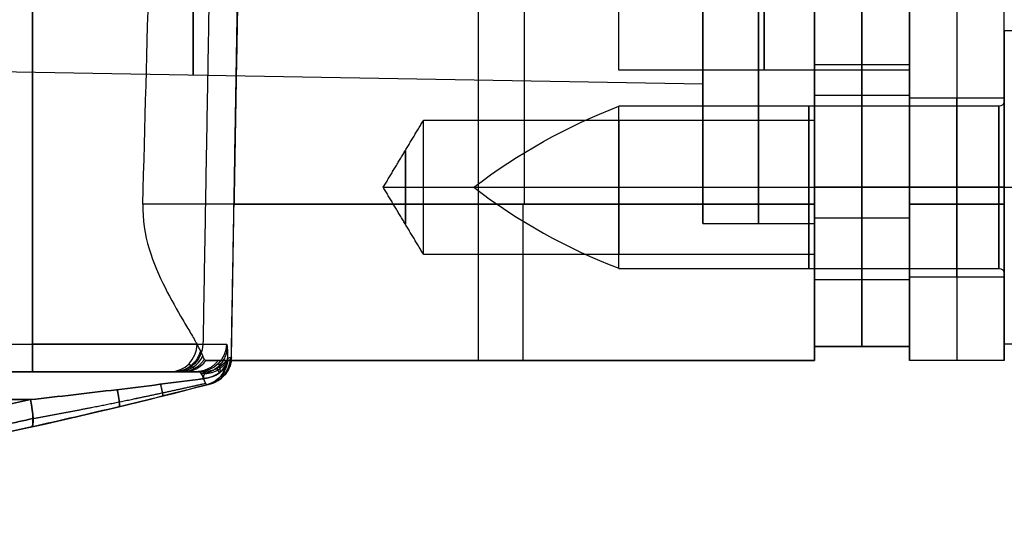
# Model space of a CAD drawing. Header units: millimetres. Extents: x -66 to 114, y 79 to 395.
# Tile 15 of 211: x 36 to 53, y 79 to 88. Entities that reach past the tile are written whole.
import ezdxf

# ---------------------------------------------------------------- set-up
doc = ezdxf.new("R2010")
doc.units = ezdxf.units.MM
doc.layers.add('Layer 01', color=7, linetype='Continuous', true_color=0x000000)

# ---------------------------------------------------------------- blocks, each defined once
blk = doc.blocks.new('Block 03')
at = {"layer": 'Layer 01'}
for p, q in [((52.5, 102.773, 1.95), (52.5, 84.973, 1.95)), ((52.5, 102.773, 25.35), (52.5, 84.973, 25.35)), ((46.45, 87.373, 13.65), (46.45, 88.473, 13.65)), ((51.65, 87.373, 13.65), (51.65, 82.173, 13.65)), ((51.65, 86.873, 22.25), (53.35, 86.873, 22.25)), ((51.65, 86.873, 5.05), (53.35, 86.873, 5.05)), ((53.35, 86.273, 13.65), (53.35, 82.173, 13.65)), ((51.65, 83.673, 22.25), (53.35, 83.673, 22.25)), ((51.65, 83.673, 5.05), (53.35, 83.673, 5.05)), ((53.35, 82.173, 13.65), (51.65, 82.173, 13.65)), ((52.5, 82.173, 22.55), (52.5, 82.173, 4.75))]:
    blk.add_line(p, q, dxfattribs=at)
at = {"layer": 'Layer 01', "extrusion": (1, 9.34925e-16, 2.7939e-15)}
blk.add_arc((93.873, 13.65, 53.35), 7.6, 180, 0, dxfattribs=at)
at = {"layer": 'Layer 01', "extrusion": (-1, -1.86985e-15, -2.7939e-15)}
blk.add_arc((-93.873, 13.65, -53.35), 7.6, 0, 180, dxfattribs=at)
at = {"layer": 'Layer 01', "extrusion": (1, -5.46571e-16, 2.7939e-15)}
blk.add_arc((93.873, 13.65, 46.45), 6.5, 180, 0, dxfattribs=at)
at = {"layer": 'Layer 01', "extrusion": (-1, -5.46571e-16, -2.7939e-15)}
for centre in [(-93.873, 13.65, -46.45), (-93.873, 13.65, -51.65)]:
    blk.add_arc(centre, 6.5, 0, 180, dxfattribs=at)
at = {"layer": 'Layer 01', "extrusion": (-1, 0, 0)}
for start, end in [(180, 0), (0, 180)]:
    blk.add_arc((-93.873, 13.65, -49.05), 6.5, start, end, dxfattribs=at)
at = {"layer": 'Layer 01', "extrusion": (-1, -1.09314e-15, -2.7939e-15)}
blk.add_arc((-93.873, 13.65, -51.65), 6.5, 180, 360, dxfattribs=at)
at = {"layer": 'Layer 01', "extrusion": (1, 5.26146e-16, 4.44089e-15)}
for centre in [(85.273, 22.25, 51.65), (85.273, 5.05, 51.65)]:
    blk.add_arc(centre, 1.6, 270, 90, dxfattribs=at)
at = {"layer": 'Layer 01', "extrusion": (1, 0, 0)}
for centre, start, end in [((85.273, 22.25, 52.5), 270, 90), ((85.273, 5.05, 52.5), 270, 90), ((85.273, 22.25, 52.5), 90, 270), ((85.273, 5.05, 52.5), 90, 270)]:
    blk.add_arc(centre, 1.6, start, end, dxfattribs=at)
at = {"layer": 'Layer 01', "extrusion": (-1, -5.26146e-16, -4.44089e-15)}
for centre, start, end in [((-85.273, 5.05, -53.35), 90, 270), ((-85.273, 22.25, -51.65), 270, 90), ((-85.273, 5.05, -51.65), 270, 90)]:
    blk.add_arc(centre, 1.6, start, end, dxfattribs=at)
at = {"layer": 'Layer 01', "extrusion": (-1, -5.26146e-16, -2.22045e-15)}
for centre in [(-85.273, 22.25, -53.35), (-85.273, 5.05, -53.35)]:
    blk.add_arc(centre, 1.6, 270, 90, dxfattribs=at)
at = {"layer": 'Layer 01', "extrusion": (1, -2.53765e-15, 6.95888e-29)}
blk.add_arc((84.973, 4.75, 51.65), 2.8, 180, 270, dxfattribs=at)
at = {"layer": 'Layer 01', "extrusion": (1, -1.12694e-30, 2.53765e-15)}
blk.add_arc((84.973, 22.55, 51.65), 2.8, 90, 180, dxfattribs=at)
at = {"layer": 'Layer 01', "extrusion": (-1, 0, -2.66454e-15)}
blk.add_arc((-84.973, 4.75, -52.5), 2.8, 270, 0, dxfattribs=at)
at = {"layer": 'Layer 01', "extrusion": (1, 0, 3.55271e-15)}
blk.add_arc((84.973, 22.55, 52.5), 2.8, 90, 180, dxfattribs=at)
at = {"layer": 'Layer 01', "extrusion": (-1, -2.53765e-15, -2.53765e-15)}
blk.add_arc((-84.973, 4.75, -53.35), 2.8, 270, 0, dxfattribs=at)
at = {"layer": 'Layer 01', "extrusion": (-1, 1.01506e-14, 5.07531e-15)}
blk.add_arc((-84.973, 22.55, -53.35), 2.8, 0, 90, dxfattribs=at)
at = {"layer": 'Layer 01'}
for points in [[(51.65, 84.973, 1.95), (51.65, 93.873, 1.95), (51.65, 102.773, 1.95)], [(51.65, 102.773, 25.35), (51.65, 93.873, 25.35), (51.65, 84.973, 25.35)], [(53.35, 84.973, 1.95), (53.35, 93.873, 1.95), (53.35, 102.773, 1.95)], [(53.35, 84.973, 25.35), (53.35, 88.573, 25.35), (53.35, 92.173, 25.35)], [(51.65, 87.373, 13.65), (49.05, 87.373, 13.65), (46.45, 87.373, 13.65)], [(53.35, 85.273, 20.65), (52.5, 85.273, 20.65), (51.65, 85.273, 20.65)], [(51.65, 85.273, 23.85), (52.5, 85.273, 23.85), (53.35, 85.273, 23.85)], [(53.35, 85.273, 3.45), (52.5, 85.273, 3.45), (51.65, 85.273, 3.45)], [(51.65, 85.273, 6.65), (52.5, 85.273, 6.65), (53.35, 85.273, 6.65)], [(51.65, 84.973, 1.95), (52.5, 84.973, 1.95), (53.35, 84.973, 1.95)], [(53.35, 84.973, 25.35), (52.5, 84.973, 25.35), (51.65, 84.973, 25.35)], [(51.65, 82.173, 22.55), (51.65, 82.173, 13.65), (51.65, 82.173, 4.75)], [(53.35, 82.173, 4.75), (52.5, 82.173, 4.75), (51.65, 82.173, 4.75)], [(53.35, 82.173, 22.55), (52.5, 82.173, 22.55), (51.65, 82.173, 22.55)], [(53.35, 82.173, 4.75), (53.35, 82.173, 13.65), (53.35, 82.173, 22.55)]]:
    blk.add_open_spline(points, degree=2, dxfattribs=at)
blk = doc.blocks.new('Block 01')
at = {"layer": 'Layer 01'}
for p, q in [((39.509, 82.232, -0.05), (40.107, 116.473, -0.05)), ((43.937, 84.973, 25.35), (43.937, 102.773, 25.35)), ((44.754, 102.773, 1.95), (44.754, 84.973, 1.95)), ((33.154, 87.382, 13.65), (47.95, 87.123, 13.65)), ((47.95, 84.623, 13.65), (47.95, 87.123, 13.65)), ((42.229, 85.273, 5.05), (42.95, 85.273, 3.85)), ((42.229, 85.273, 22.25), (42.95, 85.273, 21.05)), ((42.229, 85.273, 22.25), (42.95, 85.273, 23.45)), ((42.229, 85.273, 5.05), (42.95, 85.273, 6.25)), ((42.95, 85.273, 3.85), (49.95, 85.273, 3.85)), ((42.95, 85.273, 21.05), (49.95, 85.273, 21.05)), ((42.95, 85.273, 23.45), (49.95, 85.273, 23.45)), ((42.95, 85.273, 6.25), (49.95, 85.273, 6.25)), ((47.95, 84.623, 13.65), (49.95, 84.623, 13.65)), ((49.95, 82.173, 13.65), (49.95, 84.623, 13.65)), ((39.497, 82.173, 13.65), (49.95, 82.173, 13.65)), ((44.503, 82.173, 4.75), (44.503, 82.173, 22.55))]:
    blk.add_line(p, q, dxfattribs=at)
at = {"layer": 'Layer 01', "extrusion": (1, 0, -6.48965e-16)}
blk.add_arc((93.873, 13.65, 38.826), 6.591, 90, 270, dxfattribs=at)
at = {"layer": 'Layer 01', "extrusion": (1, 2.78858e-16, -7.68154e-16)}
blk.add_arc((93.873, 13.65, 47.95), 9.25, 90, 270, dxfattribs=at)
at = {"layer": 'Layer 01', "extrusion": (-1, -2.78858e-16, 5.26328e-16)}
blk.add_arc((-93.873, 13.65, -47.95), 6.75, 270, 90, dxfattribs=at)
at = {"layer": 'Layer 01', "extrusion": (1, 0, 0)}
for centre, radius, start, end in [((93.873, 13.65, 48.95), 9.25, 90, 270), ((85.273, 5.05, 46.45), 1.2, 180, 0), ((85.273, 22.25, 46.45), 1.2, 180, 0), ((85.273, 22.25, 46.45), 1.2, 0, 180), ((85.273, 5.05, 46.45), 1.2, 0, 180), ((85.273, 5.05, 42.626), 0.66, 180, 0), ((85.273, 22.25, 42.626), 0.66, 180, 0), ((85.273, 22.25, 42.626), 0.66, 0, 180), ((85.273, 5.05, 42.626), 0.66, 0, 180)]:
    blk.add_arc(centre, radius, start, end, dxfattribs=at)
at = {"layer": 'Layer 01', "extrusion": (-1, -2.78858e-16, 1.15223e-15)}
blk.add_arc((-93.873, 13.65, -49.95), 9.25, 270, 90, dxfattribs=at)
at = {"layer": 'Layer 01', "extrusion": (1, -3.3987e-31, -4.59192e-16)}
blk.add_arc((85.273, 5.05, 42.95), 1.2, 180, 360, dxfattribs=at)
at = {"layer": 'Layer 01', "extrusion": (1, 0, -4.59192e-16)}
blk.add_arc((85.273, 22.25, 42.95), 1.2, 180, 0, dxfattribs=at)
at = {"layer": 'Layer 01', "extrusion": (-1, 0, 4.59192e-16)}
blk.add_arc((-85.273, 22.25, -42.95), 1.2, 0, 180, dxfattribs=at)
at = {"layer": 'Layer 01', "extrusion": (-1, 3.3987e-31, 4.59192e-16)}
blk.add_arc((-85.273, 5.05, -42.95), 1.2, 0, 180, dxfattribs=at)
at = {"layer": 'Layer 01', "extrusion": (-1, -2.96059e-15, 4.59192e-16)}
blk.add_arc((-85.273, 5.05, -49.95), 1.2, 180, 0, dxfattribs=at)
at = {"layer": 'Layer 01', "extrusion": (-1, 6.7974e-31, 4.59192e-16)}
blk.add_arc((-85.273, 22.25, -49.95), 1.2, 180, 0, dxfattribs=at)
at = {"layer": 'Layer 01', "extrusion": (-1, -6.7974e-31, 4.59192e-16)}
blk.add_arc((-85.273, 22.25, -49.95), 1.2, 360, 180, dxfattribs=at)
at = {"layer": 'Layer 01', "extrusion": (-1, 2.96059e-15, 4.59192e-16)}
blk.add_arc((-85.273, 5.05, -49.95), 1.2, 0, 180, dxfattribs=at)
at = {"layer": 'Layer 01', "extrusion": (-1, 0, 0)}
blk.add_arc((-84.973, 22.55, -43.933), 2.8, 0, 90, dxfattribs=at)
at = {"layer": 'Layer 01', "extrusion": (-1, 0, 8.88178e-16)}
blk.add_arc((-84.973, 4.75, -44.729), 2.8, 270, 360, dxfattribs=at)
at = {"layer": 'Layer 01', "extrusion": (1, -2.53765e-15, 0)}
blk.add_arc((84.973, 22.55, 49.95), 2.8, 90, 180, dxfattribs=at)
at = {"layer": 'Layer 01', "extrusion": (1, -1.58942e-29, 2.53765e-15)}
blk.add_arc((84.973, 4.75, 49.95), 2.8, 180, 270, dxfattribs=at)
at = {"layer": 'Layer 01', "extrusion": (-1, 8.1551e-18, -8.014e-18)}
blk.add_arc((-82.473, 25.514, -35.95), 0.5, 0, 89, dxfattribs=at)
at = {"layer": 'Layer 01', "extrusion": (-6.23072e-15, -1, -1.86442e-15)}
blk.add_arc((35.95, 22.95, -82.465), 3.063, 15.9824, 90, dxfattribs=at)
at = {"layer": 'Layer 01', "extrusion": (-1, 4.67277e-16, 4.59192e-16)}
blk.add_arc((-82.473, -25.614, -35.95), 0.5, 271, 0, dxfattribs=at)
at = {"layer": 'Layer 01', "extrusion": (-9.24333e-15, -1, 1.01236e-14)}
blk.add_arc((35.95, -23.05, -82.465), 3.063, 270, 354.7949, dxfattribs=at)
at = {"layer": 'Layer 01', "extrusion": (-0.275341, 2.11864e-17, 0.961347)}
blk.add_arc((-82.473, 43.443, 12.164), 0.5, 0, 89, dxfattribs=at)
at = {"layer": 'Layer 01', "extrusion": (-0.090722, 7.9096e-16, -0.995876)}
blk.add_arc((-82.473, -40.456, 19.694), 0.5, 271, 360, dxfattribs=at)
at = {"layer": 'Layer 01', "extrusion": (-0.037975, -1.6024e-14, -0.999279)}
blk.add_arc((-82.473, -39.532, 15.262), 0.5, 271, 0, dxfattribs=at)
at = {"layer": 'Layer 01', "extrusion": (-6.51509e-12, -1, 4.20252e-13)}
blk.add_arc((-84.8, -12.05, -82.465), 124.313, 354.79488, 357.8237, dxfattribs=at)
at = {"layer": 'Layer 01', "extrusion": (-0.204882, -5.8064e-15, 0.978787)}
blk.add_arc((-82.473, 42.478, 14.745), 0.5, 360, 64.3069, dxfattribs=at)
at = {"layer": 'Layer 01', "extrusion": (-0.085272, -1.79717e-14, 0.996358)}
blk.add_arc((-82.473, 40.436, 19.138), 0.5, 360, 53.1301, dxfattribs=at)
at = {"layer": 'Layer 01', "extrusion": (0.013215, -0.653064, 0.757187)}
blk.add_arc((40.599, 51.15, -65.353), 0.5, 276.4893, 357.1486, dxfattribs=at)
at = {"layer": 'Layer 01', "extrusion": (-0.04211, -0.657423, -0.752344)}
blk.add_arc((33.61, -53.084, -67.714), 0.5, 2.8134, 79.8734, dxfattribs=at)
at = {"layer": 'Layer 01', "extrusion": (0.037793, -1.46324e-14, -0.999286)}
blk.add_arc((82.473, 39.621, -15.146), 0.5, 126.8699, 180, dxfattribs=at)
at = {"layer": 'Layer 01', "extrusion": (7.89126e-14, -1, 7.27411e-15)}
blk.add_arc((-84.8, 11.95, -82.173), 124.308, 2.16592, 4.89165, dxfattribs=at)
at = {"layer": 'Layer 01', "extrusion": (0.032499, -1.3674e-15, 0.999472)}
blk.add_arc((82.223, -39.446, -14.8), 0.5, 194.5423, 269, dxfattribs=at)
at = {"layer": 'Layer 01', "extrusion": (-0.032646, -0.008492, -0.999431)}
blk.add_arc((-69.77, -58.899, 14.095), 0.5, 285.5736, 360, dxfattribs=at)
at = {"layer": 'Layer 01', "extrusion": (0.03217, -0.003258, -0.999477)}
blk.add_arc((85.729, 30.964, -14.98), 0.5, 90, 159.6895, dxfattribs=at)
at = {"layer": 'Layer 01', "extrusion": (-0.033377, -0.008683, 0.999405)}
blk.add_arc((-69.769, 58.909, 13.95), 0.5, 0, 69.646, dxfattribs=at)
at = {"layer": 'Layer 01', "extrusion": (-0.03217, 0.003258, 0.999477)}
blk.add_arc((-85.729, 30.964, 14.98), 0.5, 20.3105, 90, dxfattribs=at)
at = {"layer": 'Layer 01'}
for centre, radius, start, end in [((39.009, 82.24, 4.182), 0.5, 284.6271, 359), ((39.009, 82.24, -12.05), 0.5, 284.6271, 359), ((39.009, 82.24, -3.934), 0.5, 284.6271, 359), ((39.013, 82.241, 11.95), 0.5, 284.6295, 352.1907), ((39.013, 82.241, 4.75), 0.5, 284.6295, 352.1907), ((17.45, 164.848, -0.05), 85.875, 270, 284.62709)]:
    blk.add_arc(centre, radius, start, end, dxfattribs=at)
at = {"layer": 'Layer 01', "extrusion": (0, 0, -1)}
blk.add_arc((-39.013, 82.241, -8.35), 0.5, 187.8093, 255.3705, dxfattribs=at)
at = {"layer": 'Layer 01', "extrusion": (-8.31146e-12, -1, -3.13894e-13)}
blk.add_arc((-84.8, 11.95, -82.173), 124.308, 1.86241, 2.16592, dxfattribs=at)
at = {"layer": 'Layer 01', "extrusion": (-2.43036e-13, -1, -4.32752e-16)}
blk.add_arc((-84.8, 11.95, -82.173), 124.308, 0, 1.86241, dxfattribs=at)
at = {"layer": 'Layer 01', "extrusion": (8.30664e-15, 1, 5.25856e-14)}
blk.add_arc((0.05, -181.409, 81.973), 201.859, 96.79297, 101.16004, dxfattribs=at)
at = {"layer": 'Layer 01', "extrusion": (-1.51948e-15, -1, 1.56022e-14)}
blk.add_arc((-0.05, 181.309, -81.973), 201.859, 276.79297, 281.13238, dxfattribs=at)
at = {"layer": 'Layer 01', "extrusion": (-2.77556e-16, 1, 0)}
for centre, radius, start, end in [((0.05, -181.409, 81.973), 201.859, 96.79297, 101.16004), ((0.05, 181.309, 81.973), 201.859, 258.86762, 258.90146), ((0.05, 181.309, 81.473), 201.359, 259.71243, 263.20703)]:
    blk.add_arc(centre, radius, start, end, dxfattribs=at)
at = {"layer": 'Layer 01', "extrusion": (-3.64661e-16, 1, -4.83767e-16)}
blk.add_arc((-35.95, 22.95, 81.973), 2.564, 90, 164.0176, dxfattribs=at)
at = {"layer": 'Layer 01', "extrusion": (-2.78858e-16, 1, 3.05416e-16)}
blk.add_arc((-35.95, -23.05, 81.973), 2.564, 185.2051, 270, dxfattribs=at)
at = {"layer": 'Layer 01', "extrusion": (1.78911e-13, 1, -1.58925e-14)}
blk.add_arc((84.8, -12.05, 81.973), 123.814, 182.1763, 185.20512, dxfattribs=at)
at = {"layer": 'Layer 01', "extrusion": (2.17392e-14, 1, 1.34059e-15)}
blk.add_arc((84.8, 11.95, 81.973), 123.908, 175.10835, 177.83408, dxfattribs=at)
at = {"layer": 'Layer 01', "extrusion": (-0.963016, -0.250515, 0.099208)}
blk.add_arc((-69.77, -10.202, -59.696), 0.5, 319.29, 360, dxfattribs=at)
at = {"layer": 'Layer 01', "extrusion": (0.962971, 0.250525, 0.09962)}
for start, end in [(139.3264, 179.3537), (179.3537, 180)]:
    blk.add_arc((69.769, 10.077, 59.694), 0.5, start, end, dxfattribs=at)
at = {"layer": 'Layer 01', "extrusion": (-1.01099e-14, -1, -6.73235e-14)}
blk.add_arc((-0.05, -181.409, -81.473), 201.359, 79.71243, 83.20703, dxfattribs=at)
at = {"layer": 'Layer 01', "extrusion": (-6.01981e-15, -1, 4.78797e-14)}
blk.add_arc((-0.05, 181.309, -81.473), 201.359, 276.79297, 280.28757, dxfattribs=at)
at = {"layer": 'Layer 01', "extrusion": (-0.961585, -0.211879, -0.174534)}
blk.add_arc((-71.857, -25.236, -48.859), 0.5, 272.2024, 360, dxfattribs=at)
at = {"layer": 'Layer 01', "extrusion": (-0.961585, -0.211879, 0.174534)}
blk.add_arc((-71.857, 25.137, -48.876), 0.5, 360, 87.7976, dxfattribs=at)
at = {"layer": 'Layer 01'}
for points, degree in [([(39.509, 82.232, -12.05), (39.808, 99.352, -12.05), (40.107, 116.473, -12.05)], 2), ([(39.868, 102.773, 1.95), (39.713, 93.873, 1.95), (39.557, 84.973, 1.95)], 2), ([(49.95, 102.773, 25.35), (49.95, 93.873, 25.35), (49.95, 84.973, 25.35)], 2), ([(49.95, 84.973, 1.95), (49.95, 93.873, 1.95), (49.95, 102.773, 1.95)], 2), ([(39.348, 102.465, -23.36), (39.175, 92.465, -23.344), (39.001, 82.465, -23.328)], 2), ([(35.95, 82.465, 26.013), (35.95, 92.219, 26.184), (35.95, 101.973, 26.354)], 2), ([(35.95, 101.973, -26.454), (35.95, 92.219, -26.284), (35.95, 82.465, -26.113)], 2), ([(37.924, 84.973, 25.35), (38.079, 90.64, 25.35), (38.224, 96.306, 25.35), (38.364, 101.973, 25.35)], 3), ([(42.229, 85.273, 5.05), (42.589, 85.873, 5.05), (42.95, 86.473, 5.05)], 2), ([(42.229, 85.273, 22.25), (42.589, 85.873, 22.25), (42.95, 86.473, 22.25)], 2), ([(42.95, 86.473, 5.05), (46.45, 86.473, 5.05), (49.95, 86.473, 5.05)], 2), ([(42.95, 86.473, 22.25), (46.45, 86.473, 22.25), (49.95, 86.473, 22.25)], 2), ([(42.95, 84.073, 5.05), (42.589, 84.673, 5.05), (42.229, 85.273, 5.05)], 2), ([(42.95, 84.073, 22.25), (42.589, 84.673, 22.25), (42.229, 85.273, 22.25)], 2), ([(49.95, 84.973, 25.35), (43.937, 84.973, 25.35), (37.924, 84.973, 25.35)], 2), ([(39.557, 84.973, 1.95), (44.754, 84.973, 1.95), (49.95, 84.973, 1.95)], 2), ([(49.95, 84.073, 5.05), (46.45, 84.073, 5.05), (42.95, 84.073, 5.05)], 2), ([(49.95, 84.073, 22.25), (46.45, 84.073, 22.25), (42.95, 84.073, 22.25)], 2), ([(32.55, 82.465, 26.013), (34.25, 82.465, 26.013), (35.95, 82.465, 26.013)], 2), ([(32.55, 82.465, -26.113), (34.25, 82.465, -26.113), (35.95, 82.465, -26.113)], 2), ([(38.997, 82.257, 23.228), (38.98, 82.307, 23.428), (38.944, 82.377, 23.616), (38.895, 82.465, 23.794)], 3), ([(39.424, 82.465, -16.771), (39.433, 82.465, -16.522), (39.44, 82.377, -16.279), (39.443, 82.214, -16.09)], 3), ([(39.056, 82.173, 22.55), (39.036, 82.173, 22.779), (39.017, 82.201, 23.005), (38.997, 82.257, 23.228)], 3), ([(39.056, 82.173, 22.55), (44.503, 82.173, 22.55), (49.95, 82.173, 22.55)], 2), ([(39.509, 82.232, -12.05), (39.509, 82.232, -13.397), (39.487, 82.226, -14.744), (39.443, 82.214, -16.09)], 3), ([(39.508, 82.173, 4.75), (39.508, 82.173, 8.35), (39.508, 82.173, 11.95)], 2), ([(49.95, 82.173, 4.75), (44.729, 82.173, 4.75), (39.508, 82.173, 4.75)], 2), ([(39.509, 82.232, -12.05), (39.509, 82.232, -3.934), (39.509, 82.232, 4.182)], 2), ([(49.95, 82.173, 22.55), (49.95, 82.173, 13.65), (49.95, 82.173, 4.75)], 2), ([(32.55, 81.973, 25.514), (34.25, 81.973, 25.514), (35.95, 81.973, 25.514)], 2), ([(35.95, 81.973, -25.614), (34.25, 81.973, -25.614), (32.55, 81.973, -25.614)], 2), ([(38.414, 81.973, 23.656), (38.464, 81.973, 23.483), (38.519, 81.973, 23.312), (38.556, 81.973, 23.135)], 3), ([(38.556, 81.973, 23.135), (38.599, 81.973, 22.93), (38.639, 81.973, 22.725), (38.657, 81.973, 22.516)], 3), ([(39.008, 81.848, -16.398), (38.986, 81.931, -16.498), (38.956, 81.973, -16.624), (38.924, 81.973, -16.752)], 3), ([(39.07, 81.739, -16.074), (39.114, 81.751, -14.733), (39.136, 81.757, -13.392), (39.136, 81.757, -12.05)], 3), ([(39.071, 81.74, 15.974), (39.116, 81.752, 14.633), (39.139, 81.757, 13.292), (39.139, 81.757, 11.95)], 3), ([(39.136, 81.757, -12.05), (39.136, 81.757, -3.934), (39.136, 81.757, 4.182)], 2), ([(39.139, 81.757, 4.75), (39.139, 81.757, 4.561), (39.136, 81.757, 4.371), (39.136, 81.757, 4.182)], 3), ([(39.139, 81.757, 11.95), (39.139, 81.757, 8.35), (39.139, 81.757, 4.75)], 2), ([(35.91, 81.473, -16.813), (31.922, 80.597, -17.537), (27.875, 80.004, -18.147), (23.767, 79.703, -18.636)], 3), ([(23.767, 79.703, 18.536), (27.875, 80.004, 18.047), (31.922, 80.597, 17.437), (35.91, 81.473, 16.713)], 3), ([(35.929, 80.985, -16.321), (31.927, 80.103, -17.043), (27.866, 79.507, -17.652), (23.745, 79.204, -18.14)], 3), ([(23.745, 79.204, 18.04), (27.866, 79.507, 17.552), (31.927, 80.103, 16.943), (35.929, 80.985, 16.221)], 3)]:
    blk.add_open_spline(points, degree=degree, dxfattribs=at)
for points, knots in [([(37.924, 84.973, 25.35), (37.916, 84.697, 25.35), (37.961, 84.425, 25.308), (38.112, 83.923, 25.159), (38.216, 83.689, 25.051), (38.428, 83.266, 24.783), (38.539, 83.072, 24.621), (38.689, 82.816, 24.34), (38.736, 82.737, 24.24), (38.823, 82.59, 24.026), (38.862, 82.523, 23.912), (38.895, 82.465, 23.794)], [0, 0, 0, 0, 0.822563, 0.822563, 1.645126, 1.645126, 2.467689, 2.467689, 2.87897, 2.87897, 3.290251, 3.290251, 3.290251, 3.290251]), ([(39.01, 81.849, 16.298), (38.749, 81.814, 16.309), (38.49, 81.78, 16.333), (37.972, 81.714, 16.389), (37.713, 81.682, 16.423), (36.939, 81.589, 16.533), (36.424, 81.53, 16.62), (35.91, 81.473, 16.713)], [0, 0, 0, 0, 0.787901, 0.787901, 1.575801, 1.575801, 3.151602, 3.151602, 3.151602, 3.151602]), ([(35.91, 81.473, -16.813), (36.424, 81.53, -16.72), (36.938, 81.589, -16.633), (37.712, 81.682, -16.523), (37.971, 81.714, -16.489), (38.488, 81.78, -16.433), (38.748, 81.814, -16.409), (39.008, 81.848, -16.398)], [0, 0, 0, 0, 1.574945, 1.574945, 2.362417, 2.362417, 3.14989, 3.14989, 3.14989, 3.14989]), ([(39.02, 81.973, 16.633), (39.035, 81.973, 16.573), (39.034, 81.963, 16.511), (39.018, 81.921, 16.397), (39.006, 81.889, 16.345), (39.01, 81.849, 16.298)], [0, 0, 0, 0, 0.185758, 0.185758, 0.3715161, 0.3715161, 0.3715161, 0.3715161]), ([(35.929, 80.985, 16.221), (36.45, 81.1, 16.127), (36.972, 81.22, 16.049), (37.759, 81.409, 15.975), (38.022, 81.473, 15.957), (38.547, 81.605, 15.943), (38.81, 81.672, 15.947), (39.071, 81.74, 15.974)], [0, 0, 0, 0, 1.625804, 1.625804, 2.438706, 2.438706, 3.251609, 3.251609, 3.251609, 3.251609]), ([(39.07, 81.739, -16.074), (38.808, 81.671, -16.047), (38.546, 81.604, -16.043), (38.021, 81.473, -16.057), (37.758, 81.409, -16.075), (36.972, 81.22, -16.149), (36.45, 81.1, -16.227), (35.929, 80.985, -16.321)], [0, 0, 0, 0, 0.812446, 0.812446, 1.624892, 1.624892, 3.249785, 3.249785, 3.249785, 3.249785])]:
    blk.add_open_spline(points, degree=3, knots=knots, dxfattribs=at)
for points, weights, degree in [([(39.509, 82.232, 4.182), (39.514, 82.513, 2.825), (39.533, 83.588, 1.95), (39.557, 84.973, 1.95)], [1, 0.850371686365, 0.850371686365, 1], 3), ([(38.956, 82.35, 23.53), (38.864, 81.973, 23.503), (38.49, 81.973, 23.397)], [0.999940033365, 0.789377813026, 1], 2), ([(38.97, 81.941, -16.563), (39.423, 81.974, -16.563), (39.436, 82.4, -16.407)], [0.999965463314, 0.740403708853, 1.00018412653], 2), ([(38.616, 81.973, 22.827), (38.879, 81.973, 22.872), (39.026, 82.195, 22.897)], [1, 0.882323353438, 0.999892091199], 2), ([(39.272, 82.173, 19.606), (39.123, 81.973, 19.597), (38.873, 81.973, 19.581)], [0.857738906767, 0.828305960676, 0.999853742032], 2), ([(39.026, 81.941, 16.452), (39.306, 81.944, 16.404), (39.432, 82.173, 16.295)], [1.00000029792, 0.869594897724, 1], 2), ([(39.119, 81.752, -14.062), (39.486, 81.848, -14.068), (39.493, 82.227, -14.07)], [1, 0.796602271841, 1], 2), ([(39.122, 81.753, 13.962), (39.449, 81.838, 13.968), (39.492, 82.173, 13.97)], [1, 0.828619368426, 1], 2), ([(39.509, 82.188, 4.461), (39.472, 81.844, 4.463), (39.138, 81.757, 4.466)], [0.999935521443, 0.822504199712, 1], 2), ([(39.509, 82.232, 4.182), (39.509, 82.193, 4.369), (39.508, 82.173, 4.559), (39.508, 82.173, 4.75)], [1, 0.996521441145, 0.996521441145, 1], 3), ([(38.817, 82.05, 23.19), (38.8, 82.066, 23.393), (38.77, 82.089, 23.584), (38.751, 82.117, 23.752)], [0.923312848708, 0.90760430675, 0.884880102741, 0.856625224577], 3), ([(38.817, 82.05, 23.19), (38.835, 82.035, 22.982), (38.861, 82.026, 22.758), (38.88, 82.026, 22.535)], [0.923312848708, 0.938950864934, 0.947232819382, 0.9472135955], 3), ([(39.314, 81.972, -16.297), (39.305, 82.077, -16.431), (39.291, 82.126, -16.601), (39.275, 82.117, -16.765)], [0.881166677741, 0.875031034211, 0.866342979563, 0.856625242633], 3), ([(39.02, 81.973, 16.633), (38.908, 81.973, 19.579), (38.657, 81.973, 22.516)], [0.999995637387, 0.999712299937, 0.999994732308], 2), ([(39.325, 81.898, 15.984), (39.366, 81.906, 14.644), (39.387, 81.909, 13.295), (39.387, 81.909, 11.95)], [0.910459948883, 0.913892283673, 0.915584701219, 0.915586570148], 3), ([(39.402, 81.931, -12.05), (39.402, 81.931, -13.395), (39.38, 81.925, -14.74), (39.337, 81.914, -16.084)], [0.898336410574, 0.898336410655, 0.898289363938, 0.898195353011], 3), ([(39.402, 81.931, 4.182), (39.391, 81.917, 4.364), (39.387, 81.909, 4.558), (39.387, 81.909, 4.75)], [0.898336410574, 0.90972345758, 0.915598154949, 0.915586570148], 3), ([(37.466, 81.653, -16.558), (37.526, 81.353, -16.43), (37.496, 81.346, -16.1)], [0.999999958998, 0.833443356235, 1.00000013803], 2), ([(37.497, 81.346, 15.999), (37.526, 81.353, 16.329), (37.467, 81.653, 16.458)], [1.00000013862, 0.833504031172, 0.999999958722], 2), ([(38.241, 81.749, -16.46), (38.289, 81.54, -16.311), (38.283, 81.539, -16.05)], [0.999999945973, 0.886704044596, 1.00000000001], 2), ([(38.284, 81.539, 15.95), (38.291, 81.541, 16.21), (38.243, 81.749, 16.36)], [1.00000000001, 0.886791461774, 0.999999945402], 2), ([(35.958, 81.135, -16.662), (31.947, 80.25, -17.39), (27.891, 79.655, -18), (23.775, 79.352, -18.49)], [0.860282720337, 0.858099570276, 0.856345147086, 0.855082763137], 3), ([(23.775, 79.352, 18.39), (27.891, 79.655, 17.9), (31.947, 80.25, 17.29), (35.958, 81.135, 16.562)], [0.855082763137, 0.856345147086, 0.858099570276, 0.860282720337], 3)]:
    blk.add_rational_spline(points, weights, degree=degree, dxfattribs=at)
for points, weights, knots in [([(39.243, 82.026, 16.641), (39.253, 82.029, 16.553), (39.258, 82.02, 16.464), (39.272, 81.989, 16.31), (39.284, 81.966, 16.243), (39.304, 81.952, 16.191)], [0.947213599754, 0.950406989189, 0.945371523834, 0.924223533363, 0.907866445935, 0.891140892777], [0, 0, 0, 0, 0.3292417, 0.3292417, 0.6584834, 0.6584834, 0.6584834, 0.6584834]), ([(35.958, 81.135, 16.562), (36.46, 81.226, 16.452), (36.976, 81.325, 16.352), (37.757, 81.485, 16.237), (38.016, 81.539, 16.204), (38.532, 81.65, 16.158), (38.789, 81.707, 16.143), (39.047, 81.766, 16.147)], [0.860282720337, 0.879902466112, 0.89864957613, 0.925803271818, 0.934702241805, 0.952089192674, 0.960591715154, 0.968832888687], [0, 0, 0, 0, 1.625805, 1.625805, 2.438708, 2.438708, 3.25161, 3.25161, 3.25161, 3.25161]), ([(35.958, 81.135, -16.662), (36.46, 81.226, -16.552), (36.975, 81.325, -16.452), (37.756, 81.485, -16.337), (38.015, 81.539, -16.304), (38.53, 81.65, -16.258), (38.787, 81.707, -16.243), (39.045, 81.765, -16.247)], [0.860282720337, 0.879891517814, 0.898628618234, 0.925768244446, 0.934662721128, 0.952041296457, 0.960539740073, 0.968777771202], [0, 0, 0, 0, 1.624893, 1.624893, 2.43734, 2.43734, 3.249786, 3.249786, 3.249786, 3.249786])]:
    blk.add_rational_spline(points, weights, degree=3, knots=knots, dxfattribs=at)

msp = doc.modelspace()

# ---------------------------------------------------------------- linework, layer by layer
at = {"layer": 'Layer 01'}
for p, q in [((50.8, 103.023, 25.1), (50.8, 84.723, 25.1)), ((50.8, 84.723, 2.2), (50.8, 103.023, 2.2)), ((53.35, 86.823, 22.25), (53.35, 88.073, 22.25)), ((53.35, 86.823, 5.05), (53.35, 88.073, 5.05)), ((49.95, 87.473, 13.65), (49.95, 82.423, 13.65)), ((49.95, 87.473, 13.65), (51.65, 87.473, 13.65)), ((51.65, 87.473, 13.65), (51.65, 82.423, 13.65)), ((49.95, 86.923, 5.05), (51.65, 86.923, 5.05)), ((49.95, 86.923, 22.25), (51.65, 86.923, 22.25)), ((46.45, 85.273, 23.7), (53.25, 85.273, 23.7)), ((46.45, 85.273, 20.8), (53.25, 85.273, 20.8)), ((46.45, 85.273, 6.5), (53.25, 85.273, 6.5)), ((46.45, 85.273, 3.6), (53.25, 85.273, 3.6)), ((53.35, 85.273, 25.05), (54.892, 85.273, 25.05)), ((53.35, 85.273, 19.45), (53.35, 85.273, 20.7)), ((53.35, 85.273, 23.8), (53.35, 85.273, 25.05)), ((53.35, 85.273, 19.45), (54.892, 85.273, 19.45)), ((53.35, 85.273, 7.85), (54.892, 85.273, 7.85)), ((53.35, 85.273, 2.25), (53.35, 85.273, 3.5)), ((53.35, 85.273, 6.6), (53.35, 85.273, 7.85)), ((53.35, 85.273, 2.25), (54.892, 85.273, 2.25)), ((49.95, 83.623, 5.05), (51.65, 83.623, 5.05)), ((49.95, 83.623, 22.25), (51.65, 83.623, 22.25)), ((53.35, 82.473, 22.25), (53.35, 83.723, 22.25)), ((53.35, 82.473, 5.05), (53.35, 83.723, 5.05)), ((49.95, 82.423, 13.65), (51.65, 82.423, 13.65)), ((50.8, 82.423, 22.8), (50.8, 82.423, 4.5))]:
    msp.add_line(p, q, dxfattribs=at)
at = {"layer": 'Layer 01', "extrusion": (-1, -2.54309e-16, 0)}
for centre, radius, start, end in [((-93.873, 13.65, -49.95), 6.4, 270, 90), ((-93.873, 13.65, -51.65), 6.4, 270, 90), ((-85.273, 5.05, -51.65), 1.65, 90, 270), ((-85.273, 5.05, -51.65), 1.65, 270, 90)]:
    msp.add_arc(centre, radius, start, end, dxfattribs=at)
at = {"layer": 'Layer 01', "extrusion": (1, 0, 0)}
for centre, radius, start, end in [((93.873, 13.65, 50.8), 6.4, 90, 270), ((85.273, 5.05, 50.8), 1.65, 270, 90), ((85.273, 22.25, 50.8), 1.65, 270, 90), ((85.273, 22.25, 49.85), 1.45, 0, 180), ((85.273, 22.25, 49.85), 1.45, 180, 0), ((85.273, 5.05, 49.85), 1.45, 0, 180), ((85.273, 5.05, 49.85), 1.45, 180, 0), ((85.273, 22.25, 53.25), 1.45, 180, 0), ((85.273, 22.25, 53.25), 1.45, 0, 180), ((85.273, 5.05, 50.8), 1.65, 90, 270), ((85.273, 22.25, 50.8), 1.65, 90, 270), ((84.723, 22.8, 50.8), 2.3, 90, 180), ((84.723, 4.5, 50.8), 2.3, 180, 270)]:
    msp.add_arc(centre, radius, start, end, dxfattribs=at)
at = {"layer": 'Layer 01', "extrusion": (1, 0, -4.67973e-16)}
for centre, radius, start, end in [((85.273, 22.25, 53.35), 2.8, 0, 180), ((85.273, 22.25, 53.35), 2.8, 180, 0), ((85.273, 22.25, 53.35), 1.55, 180, 0), ((85.273, 22.25, 46.45), 1.45, 180, 360)]:
    msp.add_arc(centre, radius, start, end, dxfattribs=at)
at = {"layer": 'Layer 01', "extrusion": (1, -2.96888e-31, -4.67973e-16)}
for start, end in [(0, 180), (180, 0)]:
    msp.add_arc((85.273, 5.05, 53.35), 2.8, start, end, dxfattribs=at)
at = {"layer": 'Layer 01', "extrusion": (1, 2.54309e-16, -2.15316e-15)}
for centre in [(85.273, 5.05, 49.95), (85.273, 22.25, 49.95)]:
    msp.add_arc(centre, 1.65, 270, 90, dxfattribs=at)
at = {"layer": 'Layer 01', "extrusion": (-1, -2.54309e-16, -1.09514e-30)}
msp.add_arc((-85.273, 22.25, -51.65), 1.65, 90, 270, dxfattribs=at)
at = {"layer": 'Layer 01', "extrusion": (6.39796e-29, -6.39796e-29, -1)}
msp.add_arc((-53.25, 86.823, -22.25), 0.1, 180, 270, dxfattribs=at)
at = {"layer": 'Layer 01', "extrusion": (6.45234e-29, -8.88178e-15, -1)}
msp.add_arc((-53.25, 86.823, -5.05), 0.1, 180, 270, dxfattribs=at)
at = {"layer": 'Layer 01', "extrusion": (-1, 0, 4.67973e-16)}
for centre, radius, start, end in [((-85.273, 22.25, -53.35), 1.55, 0, 180), ((-85.273, 22.25, -46.45), 1.45, 360, 180), ((-85.273, 22.25, -53.25), 1.45, 180, 0), ((-85.273, 22.25, -53.25), 1.45, 0, 180)]:
    msp.add_arc(centre, radius, start, end, dxfattribs=at)
at = {"layer": 'Layer 01', "extrusion": (1, -2.68157e-31, -4.67973e-16)}
msp.add_arc((85.273, 5.05, 53.35), 1.55, 180, 360, dxfattribs=at)
at = {"layer": 'Layer 01', "extrusion": (-1, 2.68157e-31, 4.67973e-16)}
msp.add_arc((-85.273, 5.05, -53.35), 1.55, 0, 180, dxfattribs=at)
at = {"layer": 'Layer 01', "extrusion": (-8.95423e-15, 1.11556e-14, -1)}
msp.add_arc((-50.163, 77.009, -22.25), 10.4, 52.6232, 69.0806, dxfattribs=at)
at = {"layer": 'Layer 01', "extrusion": (-1.55349e-15, 9.47964e-16, -1)}
msp.add_arc((-50.163, 77.009, -5.05), 10.4, 52.6232, 69.0806, dxfattribs=at)
at = {"layer": 'Layer 01', "extrusion": (-1, 2.86651e-31, 4.67973e-16)}
msp.add_arc((-85.273, 5.05, -46.45), 1.45, 0, 180, dxfattribs=at)
at = {"layer": 'Layer 01', "extrusion": (1, -2.86651e-31, -4.67973e-16)}
msp.add_arc((85.273, 5.05, 46.45), 1.45, 180, 360, dxfattribs=at)
at = {"layer": 'Layer 01', "extrusion": (-1, 7.16626e-31, 4.67973e-16)}
for start, end in [(180, 0), (0, 180)]:
    msp.add_arc((-85.273, 5.05, -53.25), 1.45, start, end, dxfattribs=at)
at = {"layer": 'Layer 01', "extrusion": (1, 0, -8.88178e-16)}
for start, end in [(180, 360), (360, 180)]:
    msp.add_arc((85.273, 5.05, 53.25), 1.45, start, end, dxfattribs=at)
at = {"layer": 'Layer 01'}
for centre in [(50.163, 93.538, 22.25), (50.163, 93.538, 5.05)]:
    msp.add_arc(centre, 10.4, 232.6232, 249.0806, dxfattribs=at)
at = {"layer": 'Layer 01', "extrusion": (-4.67973e-16, 1, 0)}
msp.add_arc((-50.163, 13.986, 85.273), 10.4, 52.6232, 69.0806, dxfattribs=at)
at = {"layer": 'Layer 01', "extrusion": (-4.67973e-16, -1, 0)}
msp.add_arc((50.163, 30.514, -85.273), 10.4, 232.6232, 249.0806, dxfattribs=at)
at = {"layer": 'Layer 01', "extrusion": (4.20206e-16, 1, -4.06158e-16)}
msp.add_arc((-50.163, -3.214, 85.273), 10.4, 52.6232, 69.0806, dxfattribs=at)
at = {"layer": 'Layer 01', "extrusion": (4.20206e-16, -1, 4.06158e-16)}
msp.add_arc((50.163, 13.314, -85.273), 10.4, 232.6232, 249.0806, dxfattribs=at)
at = {"layer": 'Layer 01', "extrusion": (-1, -2.54309e-16, 2.15316e-15)}
for centre in [(-85.273, 5.05, -49.95), (-85.273, 22.25, -49.95)]:
    msp.add_arc(centre, 1.65, 270, 90, dxfattribs=at)
at = {"layer": 'Layer 01', "extrusion": (-1, -2.54309e-16, 1.09514e-30)}
msp.add_arc((-85.273, 22.25, -51.65), 1.65, 270, 90, dxfattribs=at)
at = {"layer": 'Layer 01', "extrusion": (-4.67973e-16, -1, -4.37906e-47)}
msp.add_arc((53.25, 20.7, -85.273), 0.1, 0, 90, dxfattribs=at)
at = {"layer": 'Layer 01', "extrusion": (-4.67973e-16, 1, 4.37906e-47)}
msp.add_arc((-53.25, 23.8, 85.273), 0.1, 180, 270, dxfattribs=at)
at = {"layer": 'Layer 01', "extrusion": (4.20206e-16, -1, 5.25674e-16)}
msp.add_arc((53.25, 3.5, -85.273), 0.1, 0, 90, dxfattribs=at)
at = {"layer": 'Layer 01', "extrusion": (4.20206e-16, 1, -5.25674e-16)}
msp.add_arc((-53.25, 6.6, 85.273), 0.1, 180, 270, dxfattribs=at)
at = {"layer": 'Layer 01', "extrusion": (1, 1.17026e-30, -1.17026e-30)}
msp.add_arc((84.723, 22.8, 49.95), 2.3, 90, 180, dxfattribs=at)
at = {"layer": 'Layer 01', "extrusion": (1, 6.17863e-15, 3.08932e-15)}
msp.add_arc((84.723, 4.5, 49.95), 2.3, 180, 270, dxfattribs=at)
at = {"layer": 'Layer 01', "extrusion": (-1, -3.08932e-15, 9.26795e-15)}
msp.add_arc((-84.723, 22.8, -51.65), 2.3, 360, 90, dxfattribs=at)
at = {"layer": 'Layer 01', "extrusion": (-1, 1.39919e-30, 1.39919e-30)}
msp.add_arc((-84.723, 4.5, -51.65), 2.3, 270, 360, dxfattribs=at)
at = {"layer": 'Layer 01', "extrusion": (-5.72875e-16, -5.72875e-16, -1)}
msp.add_arc((-53.25, 83.723, -22.25), 0.1, 90, 180, dxfattribs=at)
at = {"layer": 'Layer 01', "extrusion": (-2.72182e-14, -5.72875e-16, -1)}
msp.add_arc((-53.25, 83.723, -5.05), 0.1, 90, 180, dxfattribs=at)
at = {"layer": 'Layer 01'}
for points in [[(49.95, 103.023, 25.1), (49.95, 93.873, 25.1), (49.95, 84.723, 25.1)], [(49.95, 84.723, 2.2), (49.95, 93.873, 2.2), (49.95, 103.023, 2.2)], [(51.65, 84.723, 25.1), (51.65, 93.873, 25.1), (51.65, 103.023, 25.1)], [(51.65, 103.023, 2.2), (51.65, 93.873, 2.2), (51.65, 84.723, 2.2)], [(54.892, 88.073, 22.25), (54.121, 88.073, 22.25), (53.35, 88.073, 22.25)], [(54.892, 88.073, 5.05), (54.121, 88.073, 5.05), (53.35, 88.073, 5.05)], [(53.25, 86.723, 22.25), (49.85, 86.723, 22.25), (46.45, 86.723, 22.25)], [(53.25, 86.723, 5.05), (49.85, 86.723, 5.05), (46.45, 86.723, 5.05)], [(51.65, 85.273, 3.4), (50.8, 85.273, 3.4), (49.95, 85.273, 3.4)], [(49.95, 85.273, 6.7), (50.8, 85.273, 6.7), (51.65, 85.273, 6.7)], [(51.65, 85.273, 20.6), (50.8, 85.273, 20.6), (49.95, 85.273, 20.6)], [(49.95, 85.273, 23.9), (50.8, 85.273, 23.9), (51.65, 85.273, 23.9)], [(51.65, 84.723, 25.1), (50.8, 84.723, 25.1), (49.95, 84.723, 25.1)], [(51.65, 84.723, 2.2), (50.8, 84.723, 2.2), (49.95, 84.723, 2.2)], [(46.45, 83.823, 22.25), (49.85, 83.823, 22.25), (53.25, 83.823, 22.25)], [(46.45, 83.823, 5.05), (49.85, 83.823, 5.05), (53.25, 83.823, 5.05)], [(49.95, 82.423, 22.8), (49.95, 82.423, 13.65), (49.95, 82.423, 4.5)], [(51.65, 82.423, 22.8), (50.8, 82.423, 22.8), (49.95, 82.423, 22.8)], [(49.95, 82.423, 4.5), (50.8, 82.423, 4.5), (51.65, 82.423, 4.5)], [(51.65, 82.423, 4.5), (51.65, 82.423, 13.65), (51.65, 82.423, 22.8)], [(53.35, 82.473, 22.25), (54.121, 82.473, 22.25), (54.892, 82.473, 22.25)], [(53.35, 82.473, 5.05), (54.121, 82.473, 5.05), (54.892, 82.473, 5.05)]]:
    msp.add_open_spline(points, degree=2, dxfattribs=at)

# ---------------------------------------------------------------- block references
for name in ['Block 01', 'Block 03']:
    msp.add_blockref(name, (0, 0), dxfattribs=at)

doc.saveas('drawing.dxf')
